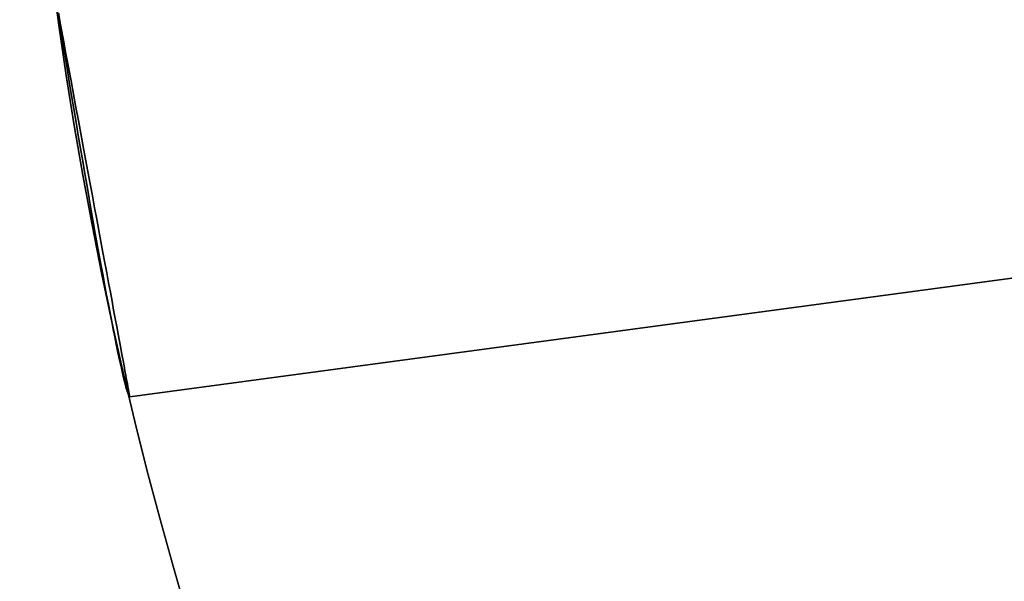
# Model space of a CAD drawing. Extents: x -3378 to 3007, y -425 to 173.
# Tile 62 of 256: x -2577.55 to -2573.9, y -330.16 to -328.08. Entities that reach past the tile are written whole.
import ezdxf

# ---------------------------------------------------------------- set-up
doc = ezdxf.new("R2010")
doc.units = 0
doc.layers.add('PREDEFINITO', color=7, linetype='CONTINUOUS')

msp = doc.modelspace()

# ---------------------------------------------------------------- linework, layer by layer
at = {"layer": 'PREDEFINITO'}
for p, q in [((-2577.1408, -329.4788, 2125), (-2562.3494, -327.4879, 2125)), ((-2577.1408, -329.4788, 3019.1661), (-2562.3494, -327.4879, 3019.1661)), ((-2562.3494, -327.4879, 2348.5415), (-2577.1408, -329.4788, 2348.5415)), ((-2562.3494, -327.4879, 2572.0831), (-2577.1408, -329.4788, 2572.0831)), ((-2562.3494, -327.4879, 2795.6246), (-2577.1408, -329.4788, 2795.6246)), ((-2577.3988, -328.1056, 2126.4963), (-2577.4071, -328.054, 2126.4991)), ((-2577.4071, -328.054, 2123.5009), (-2577.3988, -328.1056, 2123.5037)), ((-2577.3988, -328.1056, 3017.6698), (-2577.4071, -328.054, 3017.6671)), ((-2577.4071, -328.054, 3020.6652), (-2577.3988, -328.1056, 3020.6625)), ((-2577.406, -328.0532, 2347.0424), (-2577.3965, -328.1041, 2347.045)), ((-2577.3965, -328.1041, 2350.0381), (-2577.406, -328.0532, 2350.0407)), ((-2577.406, -328.0532, 2570.5839), (-2577.3965, -328.1041, 2570.5865)), ((-2577.3965, -328.1041, 2573.5796), (-2577.406, -328.0532, 2573.5822)), ((-2577.406, -328.0532, 2797.1238), (-2577.3965, -328.1041, 2797.1212)), ((-2577.3965, -328.1041, 2794.1281), (-2577.406, -328.0532, 2794.1254)), ((-2577.3904, -328.1571, 2126.4918), (-2577.3988, -328.1056, 2126.4963)), ((-2577.3988, -328.1056, 2123.5037), (-2577.3904, -328.1571, 2123.5082)), ((-2577.3904, -328.1571, 3017.6744), (-2577.3988, -328.1056, 3017.6698)), ((-2577.3988, -328.1056, 3020.6625), (-2577.3904, -328.1571, 3020.6579)), ((-2577.3965, -328.1041, 2347.045), (-2577.3871, -328.1549, 2347.0494)), ((-2577.3871, -328.1549, 2350.0337), (-2577.3965, -328.1041, 2350.0381)), ((-2577.3965, -328.1041, 2570.5865), (-2577.3871, -328.1549, 2570.5909)), ((-2577.3871, -328.1549, 2573.5752), (-2577.3965, -328.1041, 2573.5796)), ((-2577.3965, -328.1041, 2797.1212), (-2577.3871, -328.1549, 2797.1167)), ((-2577.3871, -328.1549, 2794.1325), (-2577.3965, -328.1041, 2794.1281)), ((-2577.3821, -328.2085, 2126.4854), (-2577.3904, -328.1571, 2126.4918)), ((-2577.3904, -328.1571, 2123.5082), (-2577.3821, -328.2085, 2123.5146)), ((-2577.3821, -328.2085, 3017.6808), (-2577.3904, -328.1571, 3017.6744)), ((-2577.3904, -328.1571, 3020.6579), (-2577.3821, -328.2085, 3020.6515)), ((-2577.3871, -328.1549, 2347.0494), (-2577.3777, -328.2055, 2347.0556)), ((-2577.3777, -328.2055, 2350.0275), (-2577.3871, -328.1549, 2350.0337)), ((-2577.3871, -328.1549, 2570.5909), (-2577.3777, -328.2055, 2570.5971)), ((-2577.3777, -328.2055, 2573.569), (-2577.3871, -328.1549, 2573.5752)), ((-2577.3871, -328.1549, 2797.1167), (-2577.3777, -328.2055, 2797.1106)), ((-2577.3777, -328.2055, 2794.1386), (-2577.3871, -328.1549, 2794.1325)), ((-2577.3737, -328.2595, 2126.4772), (-2577.3821, -328.2085, 2126.4854)), ((-2577.3821, -328.2085, 2123.5146), (-2577.3737, -328.2595, 2123.5228)), ((-2577.3737, -328.2595, 3017.689), (-2577.3821, -328.2085, 3017.6808)), ((-2577.3821, -328.2085, 3020.6515), (-2577.3737, -328.2595, 3020.6433)), ((-2577.3777, -328.2055, 2347.0556), (-2577.3683, -328.2558, 2347.0635)), ((-2577.3683, -328.2558, 2350.0195), (-2577.3777, -328.2055, 2350.0275)), ((-2577.3777, -328.2055, 2570.5971), (-2577.3683, -328.2558, 2570.6051)), ((-2577.3683, -328.2558, 2573.5611), (-2577.3777, -328.2055, 2573.569)), ((-2577.3777, -328.2055, 2797.1106), (-2577.3683, -328.2558, 2797.1026)), ((-2577.3683, -328.2558, 2794.1466), (-2577.3777, -328.2055, 2794.1386)), ((-2577.3653, -328.3102, 2126.4672), (-2577.3737, -328.2595, 2126.4772)), ((-2577.3737, -328.2595, 2123.5228), (-2577.3653, -328.3102, 2123.5328)), ((-2577.3653, -328.3102, 3017.6989), (-2577.3737, -328.2595, 3017.689)), ((-2577.3737, -328.2595, 3020.6433), (-2577.3653, -328.3102, 3020.6333)), ((-2577.3683, -328.2558, 2347.0635), (-2577.359, -328.3058, 2347.0733)), ((-2577.359, -328.3058, 2350.0098), (-2577.3683, -328.2558, 2350.0195)), ((-2577.3683, -328.2558, 2570.6051), (-2577.359, -328.3058, 2570.6148)), ((-2577.359, -328.3058, 2573.5513), (-2577.3683, -328.2558, 2573.5611)), ((-2577.3683, -328.2558, 2797.1026), (-2577.359, -328.3058, 2797.0929)), ((-2577.359, -328.3058, 2794.1563), (-2577.3683, -328.2558, 2794.1466)), ((-2577.3569, -328.3606, 2126.4554), (-2577.3653, -328.3102, 2126.4672)), ((-2577.3653, -328.3102, 2123.5328), (-2577.3569, -328.3606, 2123.5446)), ((-2577.3569, -328.3606, 3017.7107), (-2577.3653, -328.3102, 3017.6989)), ((-2577.3653, -328.3102, 3020.6333), (-2577.3569, -328.3606, 3020.6216)), ((-2577.359, -328.3058, 2347.0733), (-2577.3497, -328.3555, 2347.0847)), ((-2577.3497, -328.3555, 2349.9983), (-2577.359, -328.3058, 2350.0098)), ((-2577.359, -328.3058, 2570.6148), (-2577.3497, -328.3555, 2570.6263)), ((-2577.3497, -328.3555, 2573.5399), (-2577.359, -328.3058, 2573.5513)), ((-2577.359, -328.3058, 2797.0929), (-2577.3497, -328.3555, 2797.0814)), ((-2577.3497, -328.3555, 2794.1678), (-2577.359, -328.3058, 2794.1563)), ((-2577.3497, -328.3555, 2347.0847), (-2577.3406, -328.4048, 2347.098)), ((-2577.3406, -328.4048, 2349.9851), (-2577.3497, -328.3555, 2349.9983)), ((-2577.3497, -328.3555, 2570.6263), (-2577.3406, -328.4048, 2570.6395)), ((-2577.3406, -328.4048, 2573.5266), (-2577.3497, -328.3555, 2573.5399)), ((-2577.3497, -328.3555, 2797.0814), (-2577.3406, -328.4048, 2797.0682)), ((-2577.3406, -328.4048, 2794.181), (-2577.3497, -328.3555, 2794.1678)), ((-2577.3486, -328.4105, 2126.4419), (-2577.3569, -328.3606, 2126.4554)), ((-2577.3569, -328.3606, 2123.5446), (-2577.3486, -328.4105, 2123.5581)), ((-2577.3486, -328.4105, 3017.7243), (-2577.3569, -328.3606, 3017.7107)), ((-2577.3569, -328.3606, 3020.6216), (-2577.3486, -328.4105, 3020.608)), ((-2577.3403, -328.4599, 2126.4265), (-2577.3486, -328.4105, 2126.4419)), ((-2577.3486, -328.4105, 2123.5581), (-2577.3403, -328.4599, 2123.5734)), ((-2577.3403, -328.4599, 3017.7396), (-2577.3486, -328.4105, 3017.7243)), ((-2577.3486, -328.4105, 3020.608), (-2577.3403, -328.4599, 3020.5927)), ((-2577.3406, -328.4048, 2347.098), (-2577.3315, -328.4536, 2347.1129)), ((-2577.3315, -328.4536, 2349.9702), (-2577.3406, -328.4048, 2349.9851)), ((-2577.3406, -328.4048, 2570.6395), (-2577.3315, -328.4536, 2570.6544)), ((-2577.3315, -328.4536, 2573.5117), (-2577.3406, -328.4048, 2573.5266)), ((-2577.3406, -328.4048, 2797.0682), (-2577.3315, -328.4536, 2797.0532)), ((-2577.3315, -328.4536, 2794.196), (-2577.3406, -328.4048, 2794.181)), ((-2577.332, -328.5088, 2126.4095), (-2577.3403, -328.4599, 2126.4265)), ((-2577.3403, -328.4599, 2123.5734), (-2577.332, -328.5088, 2123.5905)), ((-2577.332, -328.5088, 3017.7566), (-2577.3403, -328.4599, 3017.7396)), ((-2577.3403, -328.4599, 3020.5927), (-2577.332, -328.5088, 3020.5756)), ((-2577.3315, -328.4536, 2347.1129), (-2577.3225, -328.5018, 2347.1295)), ((-2577.3225, -328.5018, 2349.9535), (-2577.3315, -328.4536, 2349.9702)), ((-2577.3315, -328.4536, 2570.6544), (-2577.3225, -328.5018, 2570.6711)), ((-2577.3225, -328.5018, 2573.4951), (-2577.3315, -328.4536, 2573.5117)), ((-2577.3315, -328.4536, 2797.0532), (-2577.3225, -328.5018, 2797.0366)), ((-2577.3225, -328.5018, 2794.2126), (-2577.3315, -328.4536, 2794.196)), ((-2577.3225, -328.5018, 2347.1295), (-2577.3137, -328.5495, 2347.1479)), ((-2577.3137, -328.5495, 2349.9352), (-2577.3225, -328.5018, 2349.9535)), ((-2577.3225, -328.5018, 2570.6711), (-2577.3137, -328.5495, 2570.6894)), ((-2577.3137, -328.5495, 2573.4767), (-2577.3225, -328.5018, 2573.4951)), ((-2577.3225, -328.5018, 2797.0366), (-2577.3137, -328.5495, 2797.0183)), ((-2577.3137, -328.5495, 2794.2309), (-2577.3225, -328.5018, 2794.2126)), ((-2577.3238, -328.557, 2126.3907), (-2577.332, -328.5088, 2126.4095)), ((-2577.332, -328.5088, 2123.5905), (-2577.3238, -328.557, 2123.6093)), ((-2577.3238, -328.557, 3017.7754), (-2577.332, -328.5088, 3017.7566)), ((-2577.332, -328.5088, 3020.5756), (-2577.3238, -328.557, 3020.5569)), ((-2577.3157, -328.6045, 2126.3703), (-2577.3238, -328.557, 2126.3907)), ((-2577.3238, -328.557, 2123.6093), (-2577.3157, -328.6045, 2123.6297)), ((-2577.3157, -328.6045, 3017.7959), (-2577.3238, -328.557, 3017.7754)), ((-2577.3238, -328.557, 3020.5569), (-2577.3157, -328.6045, 3020.5364)), ((-2577.3137, -328.5495, 2347.1479), (-2577.3049, -328.5965, 2347.1679)), ((-2577.3049, -328.5965, 2349.9152), (-2577.3137, -328.5495, 2349.9352)), ((-2577.3137, -328.5495, 2570.6894), (-2577.3049, -328.5965, 2570.7094)), ((-2577.3049, -328.5965, 2573.4567), (-2577.3137, -328.5495, 2573.4767)), ((-2577.3137, -328.5495, 2797.0183), (-2577.3049, -328.5965, 2796.9983)), ((-2577.3049, -328.5965, 2794.2509), (-2577.3137, -328.5495, 2794.2309)), ((-2577.3077, -328.6513, 2126.3482), (-2577.3157, -328.6045, 2126.3703)), ((-2577.3157, -328.6045, 2123.6297), (-2577.3077, -328.6513, 2123.6518)), ((-2577.3077, -328.6513, 3017.818), (-2577.3157, -328.6045, 3017.7959)), ((-2577.3157, -328.6045, 3020.5364), (-2577.3077, -328.6513, 3020.5143)), ((-2577.3049, -328.5965, 2347.1679), (-2577.2963, -328.6428, 2347.1895)), ((-2577.2963, -328.6428, 2349.8936), (-2577.3049, -328.5965, 2349.9152)), ((-2577.3049, -328.5965, 2570.7094), (-2577.2963, -328.6428, 2570.731)), ((-2577.2963, -328.6428, 2573.4351), (-2577.3049, -328.5965, 2573.4567)), ((-2577.3049, -328.5965, 2796.9983), (-2577.2963, -328.6428, 2796.9766)), ((-2577.2963, -328.6428, 2794.2726), (-2577.3049, -328.5965, 2794.2509)), ((-2577.2963, -328.6428, 2347.1895), (-2577.2878, -328.6883, 2347.2127)), ((-2577.2878, -328.6883, 2349.8703), (-2577.2963, -328.6428, 2349.8936)), ((-2577.2963, -328.6428, 2570.731), (-2577.2878, -328.6883, 2570.7543)), ((-2577.2878, -328.6883, 2573.4119), (-2577.2963, -328.6428, 2573.4351)), ((-2577.2963, -328.6428, 2796.9766), (-2577.2878, -328.6883, 2796.9534)), ((-2577.2878, -328.6883, 2794.2958), (-2577.2963, -328.6428, 2794.2726)), ((-2577.2997, -328.6973, 2126.3244), (-2577.3077, -328.6513, 2126.3482)), ((-2577.3077, -328.6513, 2123.6518), (-2577.2997, -328.6973, 2123.6756)), ((-2577.2997, -328.6973, 3017.8418), (-2577.3077, -328.6513, 3017.818)), ((-2577.3077, -328.6513, 3020.5143), (-2577.2997, -328.6973, 3020.4905)), ((-2577.2918, -328.7424, 2126.299), (-2577.2997, -328.6973, 2126.3244)), ((-2577.2997, -328.6973, 2123.6756), (-2577.2918, -328.7424, 2123.701)), ((-2577.2918, -328.7424, 3017.8671), (-2577.2997, -328.6973, 3017.8418)), ((-2577.2997, -328.6973, 3020.4905), (-2577.2918, -328.7424, 3020.4651)), ((-2577.2878, -328.6883, 2347.2127), (-2577.2795, -328.733, 2347.2376)), ((-2577.2795, -328.733, 2349.8455), (-2577.2878, -328.6883, 2349.8703)), ((-2577.2878, -328.6883, 2570.7543), (-2577.2795, -328.733, 2570.7791)), ((-2577.2795, -328.733, 2573.387), (-2577.2878, -328.6883, 2573.4119)), ((-2577.2878, -328.6883, 2796.9534), (-2577.2795, -328.733, 2796.9286)), ((-2577.2795, -328.733, 2794.3206), (-2577.2878, -328.6883, 2794.2958)), ((-2577.284, -328.7867, 2126.272), (-2577.2918, -328.7424, 2126.299)), ((-2577.2918, -328.7424, 2123.701), (-2577.284, -328.7867, 2123.728)), ((-2577.284, -328.7867, 3017.8941), (-2577.2918, -328.7424, 3017.8671)), ((-2577.2918, -328.7424, 3020.4651), (-2577.284, -328.7867, 3020.4382)), ((-2577.2795, -328.733, 2347.2376), (-2577.2714, -328.7769, 2347.264)), ((-2577.2714, -328.7769, 2349.8191), (-2577.2795, -328.733, 2349.8455)), ((-2577.2795, -328.733, 2570.7791), (-2577.2714, -328.7769, 2570.8055)), ((-2577.2714, -328.7769, 2573.3606), (-2577.2795, -328.733, 2573.387)), ((-2577.2795, -328.733, 2796.9286), (-2577.2714, -328.7769, 2796.9022)), ((-2577.2714, -328.7769, 2794.347), (-2577.2795, -328.733, 2794.3206)), ((-2577.2764, -328.8299, 2126.2435), (-2577.284, -328.7867, 2126.272)), ((-2577.284, -328.7867, 2123.728), (-2577.2764, -328.8299, 2123.7565)), ((-2577.2764, -328.8299, 3017.9226), (-2577.284, -328.7867, 3017.8941)), ((-2577.284, -328.7867, 3020.4382), (-2577.2764, -328.8299, 3020.4097)), ((-2577.2714, -328.7769, 2347.264), (-2577.2634, -328.8198, 2347.2919)), ((-2577.2634, -328.8198, 2349.7912), (-2577.2714, -328.7769, 2349.8191)), ((-2577.2714, -328.7769, 2570.8055), (-2577.2634, -328.8198, 2570.8334)), ((-2577.2634, -328.8198, 2573.3327), (-2577.2714, -328.7769, 2573.3606)), ((-2577.2714, -328.7769, 2796.9022), (-2577.2634, -328.8198, 2796.8743)), ((-2577.2634, -328.8198, 2794.375), (-2577.2714, -328.7769, 2794.347)), ((-2577.2689, -328.8722, 2126.2135), (-2577.2764, -328.8299, 2126.2435)), ((-2577.2764, -328.8299, 2123.7565), (-2577.2689, -328.8722, 2123.7865)), ((-2577.2689, -328.8722, 3017.9526), (-2577.2764, -328.8299, 3017.9226)), ((-2577.2764, -328.8299, 3020.4097), (-2577.2689, -328.8722, 3020.3796)), ((-2577.2634, -328.8198, 2347.2919), (-2577.2556, -328.8618, 2347.3213)), ((-2577.2556, -328.8618, 2349.7618), (-2577.2634, -328.8198, 2349.7912)), ((-2577.2634, -328.8198, 2570.8334), (-2577.2556, -328.8618, 2570.8628)), ((-2577.2556, -328.8618, 2573.3033), (-2577.2634, -328.8198, 2573.3327)), ((-2577.2634, -328.8198, 2796.8743), (-2577.2556, -328.8618, 2796.8449)), ((-2577.2556, -328.8618, 2794.4044), (-2577.2634, -328.8198, 2794.375)), ((-2577.2556, -328.8618, 2347.3213), (-2577.248, -328.9027, 2347.3522)), ((-2577.248, -328.9027, 2349.7309), (-2577.2556, -328.8618, 2349.7618)), ((-2577.2556, -328.8618, 2570.8628), (-2577.248, -328.9027, 2570.8937)), ((-2577.248, -328.9027, 2573.2725), (-2577.2556, -328.8618, 2573.3033)), ((-2577.2556, -328.8618, 2796.8449), (-2577.248, -328.9027, 2796.814)), ((-2577.248, -328.9027, 2794.4352), (-2577.2556, -328.8618, 2794.4044)), ((-2577.2615, -328.9134, 2126.182), (-2577.2689, -328.8722, 2126.2135)), ((-2577.2689, -328.8722, 2123.7865), (-2577.2615, -328.9134, 2123.818)), ((-2577.2615, -328.9134, 3017.9841), (-2577.2689, -328.8722, 3017.9526)), ((-2577.2689, -328.8722, 3020.3796), (-2577.2615, -328.9134, 3020.3481)), ((-2577.248, -328.9027, 2347.3522), (-2577.2406, -328.9426, 2347.3844)), ((-2577.2406, -328.9426, 2349.6986), (-2577.248, -328.9027, 2349.7309)), ((-2577.248, -328.9027, 2570.8937), (-2577.2406, -328.9426, 2570.926)), ((-2577.2406, -328.9426, 2573.2402), (-2577.248, -328.9027, 2573.2725)), ((-2577.248, -328.9027, 2796.814), (-2577.2406, -328.9426, 2796.7817)), ((-2577.2406, -328.9426, 2794.4675), (-2577.248, -328.9027, 2794.4352)), ((-2577.2542, -328.9535, 2126.1491), (-2577.2615, -328.9134, 2126.182)), ((-2577.2615, -328.9134, 2123.818), (-2577.2542, -328.9535, 2123.8509)), ((-2577.2542, -328.9535, 3018.0171), (-2577.2615, -328.9134, 3017.9841)), ((-2577.2615, -328.9134, 3020.3481), (-2577.2542, -328.9535, 3020.3152)), ((-2577.2471, -328.9924, 2126.1147), (-2577.2542, -328.9535, 2126.1491)), ((-2577.2542, -328.9535, 2123.8509), (-2577.2471, -328.9924, 2123.8853)), ((-2577.2471, -328.9924, 3018.0514), (-2577.2542, -328.9535, 3018.0171)), ((-2577.2542, -328.9535, 3020.3152), (-2577.2471, -328.9924, 3020.2808)), ((-2577.2406, -328.9426, 2347.3844), (-2577.2334, -328.9813, 2347.4181)), ((-2577.2334, -328.9813, 2349.665), (-2577.2406, -328.9426, 2349.6986)), ((-2577.2406, -328.9426, 2570.926), (-2577.2334, -328.9813, 2570.9596)), ((-2577.2334, -328.9813, 2573.2065), (-2577.2406, -328.9426, 2573.2402)), ((-2577.2406, -328.9426, 2796.7817), (-2577.2334, -328.9813, 2796.748)), ((-2577.2334, -328.9813, 2794.5012), (-2577.2406, -328.9426, 2794.4675)), ((-2577.2402, -329.0301, 2126.079), (-2577.2471, -328.9924, 2126.1147)), ((-2577.2471, -328.9924, 2123.8853), (-2577.2402, -329.0301, 2123.921)), ((-2577.2402, -329.0301, 3018.0871), (-2577.2471, -328.9924, 3018.0514)), ((-2577.2471, -328.9924, 3020.2808), (-2577.2402, -329.0301, 3020.2451)), ((-2577.2334, -328.9813, 2347.4181), (-2577.2264, -329.0189, 2347.4531)), ((-2577.2264, -329.0189, 2349.63), (-2577.2334, -328.9813, 2349.665)), ((-2577.2334, -328.9813, 2570.9596), (-2577.2264, -329.0189, 2570.9946)), ((-2577.2264, -329.0189, 2573.1715), (-2577.2334, -328.9813, 2573.2065)), ((-2577.2334, -328.9813, 2796.748), (-2577.2264, -329.0189, 2796.713)), ((-2577.2264, -329.0189, 2794.5362), (-2577.2334, -328.9813, 2794.5012)), ((-2577.2334, -329.0665, 2126.042), (-2577.2402, -329.0301, 2126.079)), ((-2577.2402, -329.0301, 2123.921), (-2577.2334, -329.0665, 2123.958)), ((-2577.2334, -329.0665, 3018.1242), (-2577.2402, -329.0301, 3018.0871)), ((-2577.2402, -329.0301, 3020.2451), (-2577.2334, -329.0665, 3020.2081)), ((-2577.2264, -329.0189, 2347.4531), (-2577.2196, -329.0552, 2347.4894)), ((-2577.2196, -329.0552, 2349.5937), (-2577.2264, -329.0189, 2349.63)), ((-2577.2264, -329.0189, 2570.9946), (-2577.2196, -329.0552, 2571.0309)), ((-2577.2196, -329.0552, 2573.1352), (-2577.2264, -329.0189, 2573.1715)), ((-2577.2264, -329.0189, 2796.713), (-2577.2196, -329.0552, 2796.6767)), ((-2577.2196, -329.0552, 2794.5725), (-2577.2264, -329.0189, 2794.5362)), ((-2577.2268, -329.1016, 2126.0037), (-2577.2334, -329.0665, 2126.042)), ((-2577.2334, -329.0665, 2123.958), (-2577.2268, -329.1016, 2123.9963)), ((-2577.2268, -329.1016, 3018.1624), (-2577.2334, -329.0665, 3018.1242)), ((-2577.2334, -329.0665, 3020.2081), (-2577.2268, -329.1016, 3020.1698)), ((-2577.2196, -329.0552, 2347.4894), (-2577.2131, -329.0903, 2347.527)), ((-2577.2131, -329.0903, 2349.5561), (-2577.2196, -329.0552, 2349.5937)), ((-2577.2196, -329.0552, 2571.0309), (-2577.2131, -329.0903, 2571.0685)), ((-2577.2131, -329.0903, 2573.0976), (-2577.2196, -329.0552, 2573.1352)), ((-2577.2196, -329.0552, 2796.6767), (-2577.2131, -329.0903, 2796.6392)), ((-2577.2131, -329.0903, 2794.61), (-2577.2196, -329.0552, 2794.5725)), ((-2577.2204, -329.1354, 2125.9642), (-2577.2268, -329.1016, 2126.0037)), ((-2577.2268, -329.1016, 2123.9963), (-2577.2204, -329.1354, 2124.0358)), ((-2577.2204, -329.1354, 3018.2019), (-2577.2268, -329.1016, 3018.1624)), ((-2577.2268, -329.1016, 3020.1698), (-2577.2204, -329.1354, 3020.1303)), ((-2577.2131, -329.0903, 2347.527), (-2577.2068, -329.1241, 2347.5657)), ((-2577.2068, -329.1241, 2349.5173), (-2577.2131, -329.0903, 2349.5561)), ((-2577.2131, -329.0903, 2571.0685), (-2577.2068, -329.1241, 2571.1073)), ((-2577.2068, -329.1241, 2573.0589), (-2577.2131, -329.0903, 2573.0976)), ((-2577.2131, -329.0903, 2796.6392), (-2577.2068, -329.1241, 2796.6004)), ((-2577.2068, -329.1241, 2794.6488), (-2577.2131, -329.0903, 2794.61)), ((-2577.2141, -329.1678, 2125.9235), (-2577.2204, -329.1354, 2125.9642)), ((-2577.2204, -329.1354, 2124.0358), (-2577.2141, -329.1678, 2124.0765)), ((-2577.2141, -329.1678, 3018.2426), (-2577.2204, -329.1354, 3018.2019)), ((-2577.2204, -329.1354, 3020.1303), (-2577.2141, -329.1678, 3020.0896)), ((-2577.2068, -329.1241, 2347.5657), (-2577.2008, -329.1566, 2347.6057)), ((-2577.2008, -329.1566, 2349.4774), (-2577.2068, -329.1241, 2349.5173)), ((-2577.2068, -329.1241, 2571.1073), (-2577.2008, -329.1566, 2571.1472)), ((-2577.2008, -329.1566, 2573.0189), (-2577.2068, -329.1241, 2573.0589)), ((-2577.2068, -329.1241, 2796.6004), (-2577.2008, -329.1566, 2796.5605)), ((-2577.2008, -329.1566, 2794.6887), (-2577.2068, -329.1241, 2794.6488)), ((-2577.2008, -329.1566, 2347.6057), (-2577.195, -329.1877, 2347.6467)), ((-2577.195, -329.1877, 2349.4363), (-2577.2008, -329.1566, 2349.4774)), ((-2577.2008, -329.1566, 2571.1472), (-2577.195, -329.1877, 2571.1883)), ((-2577.195, -329.1877, 2572.9779), (-2577.2008, -329.1566, 2573.0189)), ((-2577.2008, -329.1566, 2796.5605), (-2577.195, -329.1877, 2796.5194)), ((-2577.195, -329.1877, 2794.7298), (-2577.2008, -329.1566, 2794.6887)), ((-2577.2081, -329.1988, 2125.8817), (-2577.2141, -329.1678, 2125.9235)), ((-2577.2141, -329.1678, 2124.0765), (-2577.2081, -329.1988, 2124.1183)), ((-2577.2081, -329.1988, 3018.2844), (-2577.2141, -329.1678, 3018.2426)), ((-2577.2141, -329.1678, 3020.0896), (-2577.2081, -329.1988, 3020.0478)), ((-2577.195, -329.1877, 2347.6467), (-2577.1894, -329.2174, 2347.6888)), ((-2577.1894, -329.2174, 2349.3942), (-2577.195, -329.1877, 2349.4363)), ((-2577.195, -329.1877, 2571.1883), (-2577.1894, -329.2174, 2571.2304)), ((-2577.1894, -329.2174, 2572.9358), (-2577.195, -329.1877, 2572.9779)), ((-2577.195, -329.1877, 2796.5194), (-2577.1894, -329.2174, 2796.4773)), ((-2577.1894, -329.2174, 2794.7719), (-2577.195, -329.1877, 2794.7298)), ((-2577.2023, -329.2283, 2125.8388), (-2577.2081, -329.1988, 2125.8817)), ((-2577.2081, -329.1988, 2124.1183), (-2577.2023, -329.2283, 2124.1612)), ((-2577.2023, -329.2283, 3018.3273), (-2577.2081, -329.1988, 3018.2844)), ((-2577.2081, -329.1988, 3020.0478), (-2577.2023, -329.2283, 3020.005)), ((-2577.1967, -329.2564, 2125.7949), (-2577.2023, -329.2283, 2125.8388)), ((-2577.2023, -329.2283, 2124.1612), (-2577.1967, -329.2564, 2124.2051)), ((-2577.1967, -329.2564, 3018.3712), (-2577.2023, -329.2283, 3018.3273)), ((-2577.2023, -329.2283, 3020.005), (-2577.1967, -329.2564, 3019.961)), ((-2577.1894, -329.2174, 2347.6888), (-2577.1842, -329.2456, 2347.732)), ((-2577.1842, -329.2456, 2349.3511), (-2577.1894, -329.2174, 2349.3942)), ((-2577.1894, -329.2174, 2571.2304), (-2577.1842, -329.2456, 2571.2735)), ((-2577.1842, -329.2456, 2572.8926), (-2577.1894, -329.2174, 2572.9358)), ((-2577.1894, -329.2174, 2796.4773), (-2577.1842, -329.2456, 2796.4342)), ((-2577.1842, -329.2456, 2794.8151), (-2577.1894, -329.2174, 2794.7719)), ((-2577.1913, -329.2828, 2125.75), (-2577.1967, -329.2564, 2125.7949)), ((-2577.1967, -329.2564, 2124.2051), (-2577.1913, -329.2828, 2124.25)), ((-2577.1913, -329.2828, 3018.4161), (-2577.1967, -329.2564, 3018.3712)), ((-2577.1967, -329.2564, 3019.961), (-2577.1913, -329.2828, 3019.9162)), ((-2577.1842, -329.2456, 2347.732), (-2577.1792, -329.2724, 2347.7761)), ((-2577.1792, -329.2724, 2349.307), (-2577.1842, -329.2456, 2349.3511)), ((-2577.1842, -329.2456, 2571.2735), (-2577.1792, -329.2724, 2571.3176)), ((-2577.1792, -329.2724, 2572.8485), (-2577.1842, -329.2456, 2572.8926)), ((-2577.1842, -329.2456, 2796.4342), (-2577.1792, -329.2724, 2796.3901)), ((-2577.1792, -329.2724, 2794.8592), (-2577.1842, -329.2456, 2794.8151)), ((-2577.1862, -329.3078, 2125.7042), (-2577.1913, -329.2828, 2125.75)), ((-2577.1913, -329.2828, 2124.25), (-2577.1862, -329.3078, 2124.2958)), ((-2577.1862, -329.3078, 3018.4619), (-2577.1913, -329.2828, 3018.4161)), ((-2577.1913, -329.2828, 3019.9162), (-2577.1862, -329.3078, 3019.8704)), ((-2577.1792, -329.2724, 2347.7761), (-2577.1745, -329.2976, 2347.8211)), ((-2577.1745, -329.2976, 2349.262), (-2577.1792, -329.2724, 2349.307)), ((-2577.1792, -329.2724, 2571.3176), (-2577.1745, -329.2976, 2571.3626)), ((-2577.1745, -329.2976, 2572.8035), (-2577.1792, -329.2724, 2572.8485)), ((-2577.1792, -329.2724, 2796.3901), (-2577.1745, -329.2976, 2796.345)), ((-2577.1745, -329.2976, 2794.9042), (-2577.1792, -329.2724, 2794.8592)), ((-2577.1745, -329.2976, 2347.8211), (-2577.1701, -329.3213, 2347.867)), ((-2577.1701, -329.3213, 2349.2161), (-2577.1745, -329.2976, 2349.262)), ((-2577.1745, -329.2976, 2571.3626), (-2577.1701, -329.3213, 2571.4085)), ((-2577.1701, -329.3213, 2572.7576), (-2577.1745, -329.2976, 2572.8035)), ((-2577.1745, -329.2976, 2796.345), (-2577.1701, -329.3213, 2796.2992)), ((-2577.1701, -329.3213, 2794.9501), (-2577.1745, -329.2976, 2794.9042)), ((-2577.1812, -329.3311, 2125.6576), (-2577.1862, -329.3078, 2125.7042)), ((-2577.1862, -329.3078, 2124.2958), (-2577.1812, -329.3311, 2124.3424)), ((-2577.1812, -329.3311, 3018.5085), (-2577.1862, -329.3078, 3018.4619)), ((-2577.1862, -329.3078, 3019.8704), (-2577.1812, -329.3311, 3019.8237)), ((-2577.1766, -329.3528, 2125.6101), (-2577.1812, -329.3311, 2125.6576)), ((-2577.1812, -329.3311, 2124.3424), (-2577.1766, -329.3528, 2124.3899)), ((-2577.1766, -329.3528, 3018.556), (-2577.1812, -329.3311, 3018.5085)), ((-2577.1812, -329.3311, 3019.8237), (-2577.1766, -329.3528, 3019.7763)), ((-2577.1701, -329.3213, 2347.867), (-2577.166, -329.3434, 2347.9137)), ((-2577.166, -329.3434, 2349.1694), (-2577.1701, -329.3213, 2349.2161)), ((-2577.1701, -329.3213, 2571.4085), (-2577.166, -329.3434, 2571.4552)), ((-2577.166, -329.3434, 2572.7109), (-2577.1701, -329.3213, 2572.7576)), ((-2577.1701, -329.3213, 2796.2992), (-2577.166, -329.3434, 2796.2525)), ((-2577.166, -329.3434, 2794.9967), (-2577.1701, -329.3213, 2794.9501)), ((-2577.1721, -329.3728, 2125.5619), (-2577.1766, -329.3528, 2125.6101)), ((-2577.1766, -329.3528, 2124.3899), (-2577.1721, -329.3728, 2124.4381)), ((-2577.1721, -329.3728, 3018.6042), (-2577.1766, -329.3528, 3018.556)), ((-2577.1766, -329.3528, 3019.7763), (-2577.1721, -329.3728, 3019.7281)), ((-2577.1679, -329.3912, 2125.5131), (-2577.1721, -329.3728, 2125.5619)), ((-2577.1721, -329.3728, 2124.4381), (-2577.1679, -329.3912, 2124.4869)), ((-2577.1679, -329.3912, 3018.6531), (-2577.1721, -329.3728, 3018.6042)), ((-2577.1721, -329.3728, 3019.7281), (-2577.1679, -329.3912, 3019.6792)), ((-2577.166, -329.3434, 2347.9137), (-2577.1622, -329.364, 2347.9611)), ((-2577.1622, -329.364, 2349.122), (-2577.166, -329.3434, 2349.1694)), ((-2577.166, -329.3434, 2571.4552), (-2577.1622, -329.364, 2571.5026)), ((-2577.1622, -329.364, 2572.6635), (-2577.166, -329.3434, 2572.7109)), ((-2577.166, -329.3434, 2796.2525), (-2577.1622, -329.364, 2796.205)), ((-2577.1622, -329.364, 2795.0442), (-2577.166, -329.3434, 2794.9967)), ((-2577.1622, -329.364, 2347.9611), (-2577.1587, -329.3829, 2348.0092)), ((-2577.1587, -329.3829, 2349.0738), (-2577.1622, -329.364, 2349.122)), ((-2577.1622, -329.364, 2571.5026), (-2577.1587, -329.3829, 2571.5508)), ((-2577.1587, -329.3829, 2572.6154), (-2577.1622, -329.364, 2572.6635)), ((-2577.1622, -329.364, 2796.205), (-2577.1587, -329.3829, 2796.1569)), ((-2577.1587, -329.3829, 2795.0923), (-2577.1622, -329.364, 2795.0442)), ((-2577.164, -329.4078, 2125.4636), (-2577.1679, -329.3912, 2125.5131)), ((-2577.1679, -329.3912, 2124.4869), (-2577.164, -329.4078, 2124.5364)), ((-2577.164, -329.4078, 3018.7026), (-2577.1679, -329.3912, 3018.6531)), ((-2577.1679, -329.3912, 3019.6792), (-2577.164, -329.4078, 3019.6297)), ((-2577.1603, -329.4228, 2125.4135), (-2577.164, -329.4078, 2125.4636)), ((-2577.164, -329.4078, 2124.5364), (-2577.1603, -329.4228, 2124.5865)), ((-2577.1603, -329.4228, 3018.7526), (-2577.164, -329.4078, 3018.7026)), ((-2577.164, -329.4078, 3019.6297), (-2577.1603, -329.4228, 3019.5796)), ((-2577.1587, -329.3829, 2348.0092), (-2577.1555, -329.4001, 2348.058)), ((-2577.1555, -329.4001, 2349.0251), (-2577.1587, -329.3829, 2349.0738)), ((-2577.1587, -329.3829, 2571.5508), (-2577.1555, -329.4001, 2571.5995)), ((-2577.1555, -329.4001, 2572.5666), (-2577.1587, -329.3829, 2572.6154)), ((-2577.1587, -329.3829, 2796.1569), (-2577.1555, -329.4001, 2796.1082)), ((-2577.1555, -329.4001, 2795.1411), (-2577.1587, -329.3829, 2795.0923)), ((-2577.1555, -329.4001, 2348.058), (-2577.1526, -329.4157, 2348.1073)), ((-2577.1526, -329.4157, 2348.9757), (-2577.1555, -329.4001, 2349.0251)), ((-2577.1555, -329.4001, 2571.5995), (-2577.1526, -329.4157, 2571.6489)), ((-2577.1526, -329.4157, 2572.5173), (-2577.1555, -329.4001, 2572.5666)), ((-2577.1555, -329.4001, 2796.1082), (-2577.1526, -329.4157, 2796.0588)), ((-2577.1526, -329.4157, 2795.1904), (-2577.1555, -329.4001, 2795.1411)), ((-2577.1526, -329.4157, 2348.1073), (-2577.15, -329.4296, 2348.1572)), ((-2577.15, -329.4296, 2348.9259), (-2577.1526, -329.4157, 2348.9757)), ((-2577.1526, -329.4157, 2571.6489), (-2577.15, -329.4296, 2571.6987)), ((-2577.15, -329.4296, 2572.4674), (-2577.1526, -329.4157, 2572.5173)), ((-2577.1526, -329.4157, 2796.0588), (-2577.15, -329.4296, 2796.009)), ((-2577.15, -329.4296, 2795.2402), (-2577.1526, -329.4157, 2795.1904)), ((-2577.1569, -329.436, 2125.3629), (-2577.1603, -329.4228, 2125.4135)), ((-2577.1603, -329.4228, 2124.5865), (-2577.1569, -329.436, 2124.6371)), ((-2577.1569, -329.436, 3018.8032), (-2577.1603, -329.4228, 3018.7526)), ((-2577.1603, -329.4228, 3019.5796), (-2577.1569, -329.436, 3019.5291)), ((-2577.1538, -329.4475, 2125.3119), (-2577.1569, -329.436, 2125.3629)), ((-2577.1569, -329.436, 2124.6371), (-2577.1538, -329.4475, 2124.6881)), ((-2577.1538, -329.4475, 3018.8542), (-2577.1569, -329.436, 3018.8032)), ((-2577.1569, -329.436, 3019.5291), (-2577.1538, -329.4475, 3019.478)), ((-2577.1509, -329.4572, 2125.2605), (-2577.1538, -329.4475, 2125.3119)), ((-2577.1538, -329.4475, 2124.6881), (-2577.1509, -329.4572, 2124.7395)), ((-2577.1509, -329.4572, 3018.9056), (-2577.1538, -329.4475, 3018.8542)), ((-2577.1538, -329.4475, 3019.478), (-2577.1509, -329.4572, 3019.4266)), ((-2577.15, -329.4296, 2348.1572), (-2577.1477, -329.4418, 2348.2075)), ((-2577.1477, -329.4418, 2348.8756), (-2577.15, -329.4296, 2348.9259)), ((-2577.15, -329.4296, 2571.6987), (-2577.1477, -329.4418, 2571.749)), ((-2577.1477, -329.4418, 2572.4171), (-2577.15, -329.4296, 2572.4674)), ((-2577.15, -329.4296, 2796.009), (-2577.1477, -329.4418, 2795.9586)), ((-2577.1477, -329.4418, 2795.2906), (-2577.15, -329.4296, 2795.2402)), ((-2577.1477, -329.4418, 2348.2075), (-2577.1458, -329.4523, 2348.2582)), ((-2577.1458, -329.4523, 2348.8249), (-2577.1477, -329.4418, 2348.8756)), ((-2577.1477, -329.4418, 2571.749), (-2577.1458, -329.4523, 2571.7997)), ((-2577.1458, -329.4523, 2572.3664), (-2577.1477, -329.4418, 2572.4171)), ((-2577.1477, -329.4418, 2795.9586), (-2577.1458, -329.4523, 2795.9079)), ((-2577.1458, -329.4523, 2795.3413), (-2577.1477, -329.4418, 2795.2906)), ((-2577.1458, -329.4523, 2348.2582), (-2577.1441, -329.4611, 2348.3093)), ((-2577.1441, -329.4611, 2348.7738), (-2577.1458, -329.4523, 2348.8249)), ((-2577.1458, -329.4523, 2571.7997), (-2577.1441, -329.4611, 2571.8508)), ((-2577.1441, -329.4611, 2572.3153), (-2577.1458, -329.4523, 2572.3664)), ((-2577.1458, -329.4523, 2795.9079), (-2577.1441, -329.4611, 2795.8569)), ((-2577.1441, -329.4611, 2795.3923), (-2577.1458, -329.4523, 2795.3413)), ((-2577.1483, -329.4651, 2125.2088), (-2577.1509, -329.4572, 2125.2605)), ((-2577.1509, -329.4572, 2124.7395), (-2577.1483, -329.4651, 2124.7912)), ((-2577.1483, -329.4651, 3018.9574), (-2577.1509, -329.4572, 3018.9056)), ((-2577.1509, -329.4572, 3019.4266), (-2577.1483, -329.4651, 3019.3749)), ((-2577.146, -329.4712, 2125.1568), (-2577.1483, -329.4651, 2125.2088)), ((-2577.1483, -329.4651, 2124.7912), (-2577.146, -329.4712, 2124.8432)), ((-2577.146, -329.4712, 3019.0093), (-2577.1483, -329.4651, 3018.9574)), ((-2577.1483, -329.4651, 3019.3749), (-2577.146, -329.4712, 3019.323)), ((-2577.144, -329.4756, 2125.1047), (-2577.146, -329.4712, 2125.1568)), ((-2577.146, -329.4712, 2124.8432), (-2577.144, -329.4756, 2124.8953)), ((-2577.144, -329.4756, 3019.0615), (-2577.146, -329.4712, 3019.0093)), ((-2577.146, -329.4712, 3019.323), (-2577.144, -329.4756, 3019.2708)), ((-2577.1441, -329.4611, 2348.3093), (-2577.1428, -329.4681, 2348.3606)), ((-2577.1428, -329.4681, 2348.7225), (-2577.1441, -329.4611, 2348.7738)), ((-2577.1441, -329.4611, 2571.8508), (-2577.1428, -329.4681, 2571.9021)), ((-2577.1428, -329.4681, 2572.264), (-2577.1441, -329.4611, 2572.3153)), ((-2577.1441, -329.4611, 2795.8569), (-2577.1428, -329.4681, 2795.8056)), ((-2577.1428, -329.4681, 2795.4437), (-2577.1441, -329.4611, 2795.3923)), ((-2577.1423, -329.4781, 2125.0524), (-2577.144, -329.4756, 2125.1047)), ((-2577.144, -329.4756, 2124.8953), (-2577.1423, -329.4781, 2124.9476)), ((-2577.1423, -329.4781, 3019.1138), (-2577.144, -329.4756, 3019.0615)), ((-2577.144, -329.4756, 3019.2708), (-2577.1423, -329.4781, 3019.2185)), ((-2577.1428, -329.4681, 2348.3606), (-2577.1418, -329.4733, 2348.4121)), ((-2577.1418, -329.4733, 2348.6709), (-2577.1428, -329.4681, 2348.7225)), ((-2577.1428, -329.4681, 2571.9021), (-2577.1418, -329.4733, 2571.9537)), ((-2577.1418, -329.4733, 2572.2125), (-2577.1428, -329.4681, 2572.264)), ((-2577.1428, -329.4681, 2795.8056), (-2577.1418, -329.4733, 2795.754)), ((-2577.1418, -329.4733, 2795.4952), (-2577.1428, -329.4681, 2795.4437)), ((-2577.1408, -329.4788, 2125), (-2577.1423, -329.4781, 2125.0524)), ((-2577.1423, -329.4781, 2124.9476), (-2577.1408, -329.4788, 2125)), ((-2577.1408, -329.4788, 3019.1661), (-2577.1423, -329.4781, 3019.1138)), ((-2577.1423, -329.4781, 3019.2185), (-2577.1408, -329.4788, 3019.1661)), ((-2577.1418, -329.4733, 2348.4121), (-2577.1412, -329.4769, 2348.4638)), ((-2577.1412, -329.4769, 2348.6192), (-2577.1418, -329.4733, 2348.6709)), ((-2577.1418, -329.4733, 2571.9537), (-2577.1412, -329.4769, 2572.0054)), ((-2577.1412, -329.4769, 2572.1608), (-2577.1418, -329.4733, 2572.2125)), ((-2577.1418, -329.4733, 2795.754), (-2577.1412, -329.4769, 2795.7023)), ((-2577.1412, -329.4769, 2795.5469), (-2577.1418, -329.4733, 2795.4952)), ((-2577.1412, -329.4769, 2348.4638), (-2577.1409, -329.4786, 2348.5156)), ((-2577.1409, -329.4786, 2348.5674), (-2577.1412, -329.4769, 2348.6192)), ((-2577.1412, -329.4769, 2572.0054), (-2577.1409, -329.4786, 2572.0572)), ((-2577.1409, -329.4786, 2572.109), (-2577.1412, -329.4769, 2572.1608)), ((-2577.1412, -329.4769, 2795.7023), (-2577.1409, -329.4786, 2795.6505)), ((-2577.1409, -329.4786, 2795.5987), (-2577.1412, -329.4769, 2795.5469)), ((-2577.1409, -329.4786, 2348.5156), (-2577.1409, -329.4786, 2348.5674)), ((-2577.1409, -329.4786, 2572.0572), (-2577.1409, -329.4786, 2572.109)), ((-2577.1409, -329.4786, 2795.6505), (-2577.1409, -329.4786, 2795.5987))]:
    msp.add_line(p, q, dxfattribs=at)
at = {"layer": 'PREDEFINITO', "extrusion": (0, 0, -1)}
for centre in [(2562.5495, -326.0013, -1255), (2562.5495, -326.0013, -3155), (2562.5495, -326.0013, -2205)]:
    msp.add_circle(centre, 15, dxfattribs=at)
at = {"layer": 'PREDEFINITO', "extrusion": (-5.5483e-15, -2.07065e-14, -1)}
for centre in [(2562.5495, -326.0013, -3155), (2562.5495, -326.0013, -3175), (2562.5495, -326.0013, -3165)]:
    msp.add_circle(centre, 15, dxfattribs=at)
at = {"layer": 'PREDEFINITO', "extrusion": (5.5483e-15, 2.07065e-14, -1)}
for centre in [(2562.5495, -326.0013, -1255), (2562.5495, -326.0013, -1235), (2562.5495, -326.0013, -1245)]:
    msp.add_circle(centre, 15, dxfattribs=at)
at = {"layer": 'PREDEFINITO', "extrusion": (-1.8565e-14, -1.07185e-14, -1)}
for centre in [(2562.5495, -326.0013, -1255), (2562.5495, -326.0013, -1235), (2562.5495, -326.0013, -1245)]:
    msp.add_circle(centre, 15, dxfattribs=at)
at = {"layer": 'PREDEFINITO', "extrusion": (1.8565e-14, 1.07185e-14, -1)}
for centre in [(2562.5495, -326.0013, -3155), (2562.5495, -326.0013, -3175), (2562.5495, -326.0013, -3165)]:
    msp.add_circle(centre, 15, dxfattribs=at)
at = {"layer": 'PREDEFINITO'}
for centre in [(-2562.5495, -326.0013, 1255), (-2562.5495, -326.0013, 3155), (-2562.5495, -326.0013, 2205), (-2562.5495, -326.0013, 1255), (-2562.5495, -326.0013, 3155), (-2562.5495, -326.0013, 2205)]:
    msp.add_circle(centre, 15, dxfattribs=at)
at = {"layer": 'PREDEFINITO', "extrusion": (-1.30007e-14, -1.70449e-14, -1)}
for centre in [(2562.5495, -326.0013, -1255), (2562.5495, -326.0013, -1235), (2562.5495, -326.0013, -1245)]:
    msp.add_circle(centre, 15, dxfattribs=at)
at = {"layer": 'PREDEFINITO', "extrusion": (1.30007e-14, 1.70449e-14, -1)}
for centre in [(2562.5495, -326.0013, -3155), (2562.5495, -326.0013, -3175), (2562.5495, -326.0013, -3165)]:
    msp.add_circle(centre, 15, dxfattribs=at)

doc.saveas('drawing.dxf')
